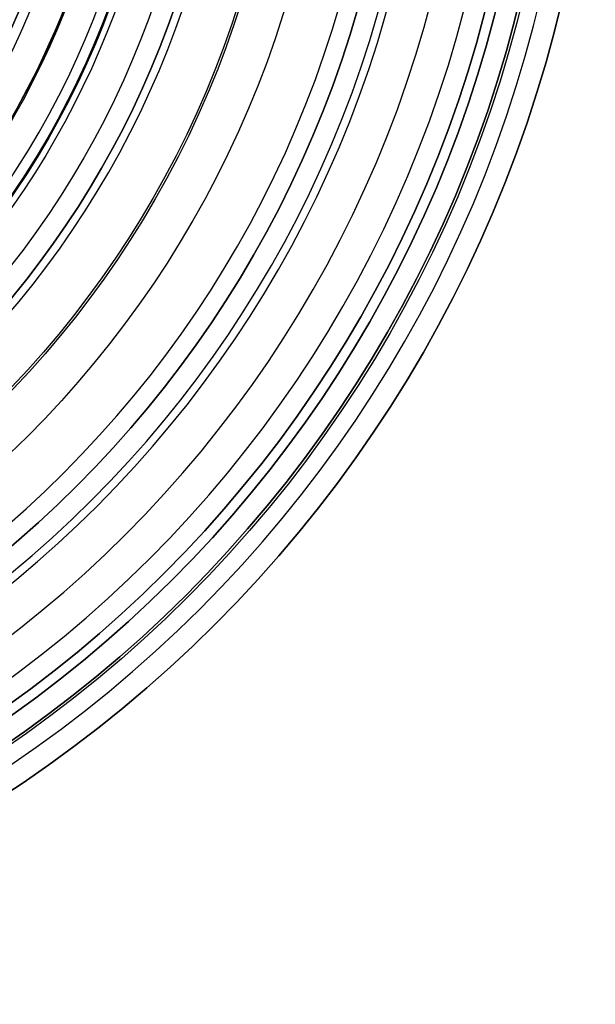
# Model space of a CAD drawing. Header units: centimetres. Extents: x -14.2 to 14.2, y -23.9 to 0.
# Tile 74 of 256: x 1.8 to 3.1, y -23.1 to -20.8. Entities that reach past the tile are written whole.
import ezdxf

# ---------------------------------------------------------------- set-up
doc = ezdxf.new("R2010")
doc.units = ezdxf.units.CM
doc.layers.add('Default', color=7, linetype='Continuous', true_color=0x000000)

# ---------------------------------------------------------------- blocks, each defined once
blk = doc.blocks.new('Block 10')
at = {"layer": 'Default', "extrusion": (0, -1, 0)}
for centre, radius, start, end in [((0, 20, 11.6441), 3.0562, 0, 180), ((0, 20, 11.7439), 3.15, 0, 180), ((0, 20, 12.75), 3.15, 0, 180), ((0, 20, 12.8), 3.15, 0, 180), ((0, 20, 12.85), 3.15, 0, 180), ((0, 20, 12.9), 2.1, 0, 180), ((0, 20, 13.5), 3, 0, 180), ((0, 20, 13.5), 2.102, 0, 180), ((0, 20, 13.483), 1.85, 0, 180), ((0, 20, 13.75), 2.0028, 0, 180), ((0, 20, 13.8026), 2, 0, 180), ((0, 20, 13.9665), 1.85, 0, 180), ((0, 20, 14.1966), 2, 0, 180), ((0, 20, 16.1168), 2.5055, 0, 180), ((0, 20, 16.2832), 2.3945, 0, 180), ((0, 20, 16.35), 2.1175, 3.3842, 86.6158), ((0, 20, 16.45), 3.05, 0, 180), ((0, 20, 16.45), 2.975, 0, 180), ((0, 20, 16.45), 2.675, 0, 180), ((0, 20, 16.55), 2.675, 0, 180), ((0, 20, 16.55), 2.2, 0, 180), ((0, 20, 16.55), 2.1, 3.4125, 86.5875), ((0, 20, 16.65), 3.05, 0, 180), ((0, 20, 16.65), 2.1, 0, 180), ((0, 20, 16.7), 2.4, 0, 180), ((0, 20, 16.85), 2.25, 0, 180), ((0, 20, 18.05), 1.9, 0, 180)]:
    blk.add_arc(centre, radius, start, end, dxfattribs=at)
at = {"layer": 'Default', "extrusion": (0, 1, 0)}
for centre, radius, start, end in [((0, 20, -11.822), 3.15, 0, 180), ((0, 20, -11.9), 3.15, 0, 180), ((0, 20, -12.75), 2.1, 0, 180), ((0, 20, -13.05), 2.1, 0, 180), ((0, 20, -13.3696), 2.25, 0, 180), ((0, 20, -13.625), 3, 0, 180), ((0, 20, -13.75), 3, 0, 180), ((0, 20, -14.25), 2, 103.0029, 166.9971), ((0, 20, -14.25), 1.85, 104.078, 165.922), ((0, 20, -16.05), 2.7445, 0, 180), ((0, 20, -16.05), 2.6303, 0, 180), ((0, 20, -16.0861), 2.8421, 0, 180), ((0, 20, -16.3051), 3.0976, 0, 180), ((0, 20, -16.35), 2.2697, 0, 180), ((0, 20, -16.419), 3.15, 0, 180), ((0, 20, -16.45), 2.725, 0, 180), ((0, 20, -16.5), 2.725, 0, 180), ((0, 20, -16.5), 2.675, 0, 180), ((0, 20, -16.5345), 3.15, 0, 180), ((0, 20, -16.55), 3.05, 0, 180), ((0, 20, -16.55), 2.975, 0, 180), ((0, 20, -16.55), 2.725, 0, 180), ((0, 20, -16.65), 3.15, 0, 180), ((0, 20, -16.65), 2.975, 0, 180), ((0, 20, -16.7), 2.925, 0, 180), ((0, 20, -16.7), 2.925, 0, 180), ((0, 20, -17.35), 2.1, 0, 180), ((0, 20, -17.5), 2.25, 0, 180), ((0, 20, -18.05), 2.1, 0, 180), ((0, 20, -18.15), 2.25, 0, 180), ((0, 20, -18.251), 2.075, 0, 180), ((0, 20, -18.45), 1.9, 0, 180), ((0, 20, -18.8005), 2.075, 0, 180), ((0, 20, -18.85), 1.9, 0, 180), ((0, 20, -19.35), 2.075, 0, 180), ((0, 20, -19.5), 1.925, 0, 180)]:
    blk.add_arc(centre, radius, start, end, dxfattribs=at)

msp = doc.modelspace()

# ---------------------------------------------------------------- block references
at = {"layer": 'Default', "extrusion": (0, -1, 0)}
msp.add_blockref('Block 10', (0, 0), dxfattribs=at)

doc.saveas('drawing.dxf')
